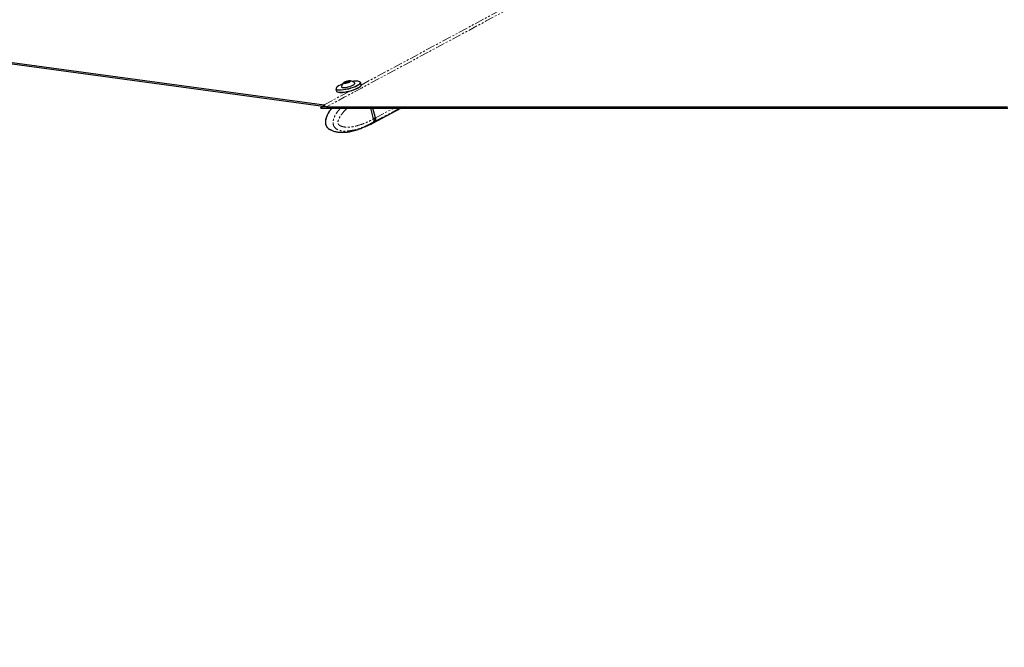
# Paper-space layout 'Inground Anchor' of a CAD drawing. Header units: millimetres. Extents: x 262 to 9484, y 125 to 8141.
# Tile 13 of 53: x 948 to 1624, y 2564 to 2995. Entities that reach past the tile are written whole.
import ezdxf

# ---------------------------------------------------------------- set-up
doc = ezdxf.new("R2010")
doc.units = ezdxf.units.MM
doc.linetypes.add('PHANTOM', pattern=[12.7, 6.35, -1.27, 1.27, -1.27, 1.27, -1.27])
doc.layers.add('COMPONENT_GEOMETRY', color=7, linetype='Continuous')
doc.styles.add('SLDTEXTSTYLE0', font='TXT', dxfattribs={"width": 0.75})
doc.dimstyles.new('SLDDIMSTYLE0', dxfattribs={"dimtxt": 50, "dimasz": 3.302, "dimexe": 0, "dimexo": 0.0625, "dimgap": 12.5, "dimtad": 0, "dimtih": 1, "dimtoh": 1, "dimdec": 0, "dimrnd": 1e-09, "dimzin": 12, "dimdsep": 46, "dimtxsty": 'SLDTEXTSTYLE0', "dimsah": 1, "dimcen": 0.09, "dimadec": 0, "dimazin": 3, "dimtfac": 1, "dimtdec": 0, "dimtofl": 0, "dimtmove": 0, "dimatfit": 3, "dimfxl": 1, "dimfrac": 2, "dimtolj": 1, "dimtzin": 12, "dimarcsym": 0})

# ---------------------------------------------------------------- blocks, each defined once
blk = doc.blocks.new('_D_17')
at = {"layer": 'COMPONENT_GEOMETRY', "color": 7}
for p, q in [((4570.65, 2933.62), (4570.65, 474.94)), ((719.7, 762.67), (719.7, 474.94)), ((719.7, 478.11), (2571.28, 478.11)), ((4570.65, 478.11), (2719.06, 478.11))]:
    blk.add_line(p, q, dxfattribs=at)
for points in [[(719.7, 478.11), (723, 477.6), (723, 478.62)], [(4570.65, 478.11), (4567.34, 478.62), (4567.34, 477.6)]]:
    blk.add_solid(points, dxfattribs=at)
at = {"layer": 'COMPONENT_GEOMETRY', "color": 7, "insert": (2571.28, 502.88), "char_height": 50, "attachment_point": 1, "style": 'SLDTEXTSTYLE0'}
blk.add_mtext('3851', dxfattribs=at)

psp = doc.layouts.new('Inground Anchor')

# ---------------------------------------------------------------- linework, layer by layer
at = {"color": 7, "linetype": 'Continuous', "lineweight": 25}
for p, q in [((764.06, 2988.94), (1156.78, 2935.57)), ((764.41, 2989.82), (1157.45, 2936.4)), ((1165.5, 2947.25), (1165.9, 2945.76)), ((1169.26, 2948.68), (1169.32, 2948.47)), ((1171.62, 2951.62), (1172.13, 2952.17)), ((1172.75, 2951.57), (1171.62, 2951.62)), ((1172.13, 2952.17), (1173.77, 2952.67)), ((1172.29, 2951.59), (1172.13, 2952.17)), ((1174.39, 2952.07), (1172.75, 2951.57)), ((1173.77, 2952.67), (1174.9, 2952.62)), ((1173.97, 2951.94), (1173.77, 2952.67)), ((1174.9, 2952.62), (1174.39, 2952.07)), ((1178.5, 2950.91), (1178.44, 2951.12)), ((1182.81, 2950.26), (1182.41, 2951.75)), ((1169.76, 2944.85), (1169.85, 2944.53)), ((1155.23, 2934.1), (1155.14, 2934.69)), ((1156.05, 2934.1), (1155.23, 2934.1)), ((1158.04, 2936.25), (1157.45, 2936.4)), ((1191.34, 2926.82), (1189.4, 2934.1)), ((1192.54, 2927.5), (1190.78, 2934.1)), ((1190.85, 2923.96), (1209.94, 2934.1)), ((1192.66, 2927.52), (1190.91, 2934.1)), ((1490.71, 2934.1), (1484.93, 2934.1)), ((1191.34, 2926.82), (1191.34, 2926.82)), ((1161.71, 2919.32), (1161.35, 2919.48)), ((1162.35, 2919.04), (1161.71, 2919.32)), ((1182.06, 2919.99), (1180.83, 2919.62)), ((1185.48, 2921.37), (1183.42, 2920.56)), ((1185.79, 2921.5), (1189.48, 2923.23)), ((1185.79, 2921.49), (1185.89, 2921.49)), ((1185.91, 2921.5), (1185.89, 2921.49)), ((1189.53, 2923.26), (1190.65, 2923.86))]:
    psp.add_line(p, q, dxfattribs=at)
at = {"color": 8, "linetype": 'PHANTOM', "lineweight": 18}
for p, q in [((1157.45, 2936.4), (1174.88, 2945.77)), ((1192.46, 2927.42), (1190.69, 2934.1)), ((1192.37, 2925.22), (1209.09, 2934.1)), ((1192.66, 2927.52), (1205.05, 2934.1)), ((1191.34, 2926.82), (1192.46, 2927.42)), ((1191.1, 2924.55), (1191.04, 2924.51)), ((1192.17, 2925.11), (1191.1, 2924.55))]:
    psp.add_line(p, q, dxfattribs=at)
at = {"color": 8, "linetype": 'PHANTOM', "lineweight": 18, "flags": 128}
for points in [[(1182.78, 2950.01), (1920.04, 3346.08), (2019.91, 3399.73), (2119.78, 3453.38), (2219.65, 3507.03), (2319.54, 3560.69), (2376.75, 3591.42)], [(1165.71, 2947.34), (1165.73, 2947.31), (1166.16, 2946.99), (1166.91, 2946.78), (1167.95, 2946.69), (1169.23, 2946.72), (1170.7, 2946.88), (1172.3, 2947.14), (1173.97, 2947.52), (1175.64, 2947.98), (1177.23, 2948.51), (1178.69, 2949.09), (1179.95, 2949.7)], [(1192.54, 2927.5), (1192.54, 2927.49), (1192.54, 2927.48), (1192.52, 2927.46), (1192.5, 2927.44), (1192.46, 2927.42)], [(1189.48, 2923.24), (1190.24, 2923.73), (1191.04, 2924.51)]]:
    psp.add_lwpolyline(points, dxfattribs=at)
at = {"color": 7, "linetype": 'Continuous', "lineweight": 25, "flags": 128}
for points in [[(1180.14, 2949.51), (1178.85, 2948.89), (1177.36, 2948.3), (1175.73, 2947.75), (1174.02, 2947.28), (1172.32, 2946.9), (1170.68, 2946.62), (1169.17, 2946.47), (1167.86, 2946.43), (1166.8, 2946.53), (1166.03, 2946.74), (1165.59, 2947.07), (1165.5, 2947.25)], [(1170.06, 2950.68), (1169.83, 2950.58), (1168.46, 2949.99), (1167.32, 2949.38), (1166.44, 2948.78), (1165.87, 2948.23), (1165.63, 2947.73), (1165.71, 2947.34)], [(1165.9, 2945.76), (1165.99, 2945.57), (1166.43, 2945.24), (1167.2, 2945.03), (1168.26, 2944.93), (1169.57, 2944.97), (1171.07, 2945.12), (1172.71, 2945.4), (1174.42, 2945.78), (1176.13, 2946.26), (1177.76, 2946.8), (1179.25, 2947.39), (1180.54, 2948.01)], [(1180.45, 2947.83), (1179.19, 2947.22), (1177.73, 2946.64), (1176.13, 2946.11), (1174.47, 2945.65), (1172.8, 2945.27), (1171.2, 2945), (1169.73, 2944.85), (1168.45, 2944.82), (1167.41, 2944.91), (1166.66, 2945.12), (1166.56, 2945.17)], [(1169.26, 2948.83), (1169.33, 2948.54), (1169.74, 2948.33), (1170.44, 2948.23)], [(1170.44, 2948.23), (1171.41, 2948.26), (1172.55, 2948.41), (1173.79, 2948.67), (1175.03, 2949.02), (1176.19, 2949.43), (1177.17, 2949.88), (1177.91, 2950.33), (1178.34, 2950.75), (1178.45, 2951.11), (1178.36, 2951.26)], [(1171.56, 2951.28), (1172.28, 2951.32), (1173.15, 2951.48), (1174.04, 2951.74), (1174.81, 2952.05), (1175.34, 2952.37), (1175.56, 2952.66), (1175.43, 2952.86), (1174.96, 2952.95), (1174.24, 2952.91), (1173.37, 2952.75), (1172.49, 2952.5), (1171.72, 2952.18), (1171.18, 2951.86), (1170.96, 2951.58), (1171.1, 2951.37), (1171.56, 2951.28)], [(1182.19, 2951.74), (1182.17, 2951.87), (1181.91, 2952.25), (1181.31, 2952.51), (1180.42, 2952.66), (1179.25, 2952.69), (1177.87, 2952.6), (1176.75, 2952.45)], [(1182.41, 2951.75), (1182.42, 2951.74), (1182.34, 2951.27), (1181.93, 2950.72), (1181.18, 2950.13), (1180.14, 2949.51)], [(1180.54, 2948.01), (1181.58, 2948.63), (1182.32, 2949.23), (1182.74, 2949.77), (1182.81, 2950.24), (1182.81, 2950.26)], [(1155.14, 2934.69), (1156.54, 2935.44), (1158.04, 2936.25)], [(1155.23, 2934.1), (1157.17, 2934.1), (1164.93, 2934.1), (1168.8, 2934.1), (1176.56, 2934.1), (1180.44, 2934.1), (1188.2, 2934.1), (1192.08, 2934.1), (1195.96, 2934.1), (1203.72, 2934.1), (1207.6, 2934.1), (1215.36, 2934.1), (1219.24, 2934.1), (1227, 2934.1), (1230.87, 2934.1), (1238.63, 2934.1), (1242.51, 2934.1), (1246.39, 2934.1), (1254.15, 2934.1), (1258.03, 2934.1), (1265.79, 2934.1), (1269.67, 2934.1), (1277.43, 2934.1), (1281.31, 2934.1), (1285.19, 2934.1), (1292.94, 2934.1), (1296.82, 2934.1), (1304.58, 2934.1), (1308.46, 2934.1), (1316.22, 2934.1), (1320.1, 2934.1), (1323.98, 2934.1), (1331.74, 2934.1), (1335.62, 2934.1), (1343.38, 2934.1), (1347.26, 2934.1), (1355.02, 2934.1), (1358.89, 2934.1), (1362.77, 2934.1), (1370.53, 2934.1), (1374.41, 2934.1), (1382.17, 2934.1), (1386.05, 2934.1), (1393.81, 2934.1), (1397.69, 2934.1), (1405.45, 2934.1), (1409.33, 2934.1), (1413.21, 2934.1), (1420.96, 2934.1), (1424.84, 2934.1), (1432.6, 2934.1), (1436.48, 2934.1), (1444.24, 2934.1), (1448.12, 2934.1), (1452, 2934.1), (1459.76, 2934.1), (1463.64, 2934.1), (1471.4, 2934.1), (1475.28, 2934.1), (1483.04, 2934.1), (1486.91, 2934.1), (1490.79, 2934.1), (1498.55, 2934.1), (1502.43, 2934.1), (1510.19, 2934.1), (1514.07, 2934.1), (1521.83, 2934.1), (1525.71, 2934.1), (1529.59, 2934.1), (1537.35, 2934.1), (1541.23, 2934.1), (1548.98, 2934.1), (1552.86, 2934.1), (1560.62, 2934.1), (1564.5, 2934.1), (1572.26, 2934.1), (1576.14, 2934.1), (1580.02, 2934.1), (1587.78, 2934.1), (1591.66, 2934.1), (1599.42, 2934.1), (1603.3, 2934.1), (1611.05, 2934.1), (1614.93, 2934.1), (1618.81, 2934.1), (1626.57, 2934.1)], [(1159.03, 2935.08), (1160.97, 2935.08), (1168.73, 2935.08), (1176.49, 2935.08), (1180.37, 2935.08), (1188.12, 2935.08), (1192, 2935.08), (1195.88, 2935.08), (1203.64, 2935.08), (1207.52, 2935.08), (1215.28, 2935.08), (1219.16, 2935.08), (1226.92, 2935.08), (1230.8, 2935.08), (1234.68, 2935.08), (1242.44, 2935.08), (1246.32, 2935.08), (1254.07, 2935.08), (1257.95, 2935.08), (1265.71, 2935.08), (1269.59, 2935.08), (1277.35, 2935.08), (1281.23, 2935.08), (1285.11, 2935.08), (1292.87, 2935.08), (1296.75, 2935.08), (1304.51, 2935.08), (1308.39, 2935.08), (1316.14, 2935.08), (1320.02, 2935.08), (1323.9, 2935.08), (1331.66, 2935.08), (1335.54, 2935.08), (1343.3, 2935.08), (1347.18, 2935.08), (1354.94, 2935.08), (1358.82, 2935.08), (1362.7, 2935.08), (1370.46, 2935.08), (1374.34, 2935.08), (1382.09, 2935.08), (1385.97, 2935.08), (1393.73, 2935.08), (1397.61, 2935.08), (1405.37, 2935.08), (1409.25, 2935.08), (1413.13, 2935.08), (1420.89, 2935.08), (1424.77, 2935.08), (1432.53, 2935.08), (1436.41, 2935.08), (1444.16, 2935.08), (1448.04, 2935.08), (1451.92, 2935.08), (1459.68, 2935.08), (1463.56, 2935.08), (1471.32, 2935.08), (1475.2, 2935.08), (1482.96, 2935.08), (1486.84, 2935.08), (1490.72, 2935.08), (1498.48, 2935.08), (1502.36, 2935.08), (1510.11, 2935.08), (1513.99, 2935.08), (1521.75, 2935.08), (1525.63, 2935.08), (1529.51, 2935.08), (1537.27, 2935.08), (1541.15, 2935.08), (1548.91, 2935.08), (1552.79, 2935.08), (1560.55, 2935.08), (1564.43, 2935.08), (1572.18, 2935.08), (1576.06, 2935.08), (1579.94, 2935.08), (1587.7, 2935.08), (1591.58, 2935.08), (1599.34, 2935.08), (1603.22, 2935.08), (1610.98, 2935.08), (1614.86, 2935.08), (1618.74, 2935.08), (1626.5, 2935.08)], [(1303.11, 2934.1), (1299.96, 2934.1), (1296.08, 2934.1), (1292.2, 2934.1), (1284.45, 2934.1), (1280.57, 2934.1), (1279.14, 2934.1)], [(1189.53, 2923.26), (1189.31, 2923.15), (1189.21, 2923.11)], [(1190.65, 2923.86), (1191.37, 2924.33), (1192.17, 2925.11)], [(1190.85, 2923.96), (1191.57, 2924.43), (1192.37, 2925.22)]]:
    psp.add_lwpolyline(points, dxfattribs=at)
at = {"color": 7, "linetype": 'Continuous', "lineweight": 25}
for centre, radius, start, end in [((1174.45, 2947.67), 5.32, 127.46195, 167.30565), ((1174.45, 2947.67), 5.32, 42.49139, 82.33509), ((1178.07, 2953.14), 5.83, 294.14234, 318.99184), ((1190.18, 2926.67), 2.62, 326.35337, 19.02147)]:
    psp.add_arc(centre, radius, start, end, dxfattribs=at)
at = {"color": 8, "linetype": 'PHANTOM', "lineweight": 18}
for centre, radius, start, end in [((1178.92, 2953.07), 3.53, 287.0209, 337.87226), ((1189.99, 2926.56), 2.62, 326.35337, 19.02147)]:
    psp.add_arc(centre, radius, start, end, dxfattribs=at)
for points, knots in [([(2380.97, 3591.66), (2363.38, 3582.19), (2280.92, 3537.77), (2133.35, 3458.55), (1938.51, 3353.84), (1743.64, 3249.15), (1548.77, 3144.46), (1353.9, 3039.77), (1223.99, 2969.97), (1159.03, 2935.08)], [0, 0, 0, 0, 0.043226, 0.202688, 0.36215, 0.521613, 0.681075, 0.840538, 1, 1, 1, 1]), ([(1161.35, 2919.48), (1161.32, 2919.5), (1160.73, 2919.75), (1159.87, 2920.5), (1159.1, 2921.66), (1158.66, 2922.76), (1158.43, 2924.06), (1158.56, 2926.01), (1159.19, 2928.29), (1160.31, 2930.66), (1161.53, 2932.64), (1162.38, 2933.69), (1162.71, 2934.1)], [0, 0, 0, 0, 0.007424, 0.144634, 0.224785, 0.259624, 0.342814, 0.430741, 0.566031, 0.730782, 0.896178, 1, 1, 1, 1]), ([(1191.04, 2924.51), (1191.04, 2924.51), (1189.51, 2923.63), (1185.87, 2921.76), (1180.57, 2919.74), (1175.63, 2918.62), (1171.62, 2918.31), (1168.66, 2918.62), (1166.32, 2919.51), (1164.93, 2920.49), (1164.12, 2921.67), (1163.68, 2922.76), (1163.45, 2924.06), (1163.63, 2926.02), (1164.41, 2928.29), (1165.78, 2930.65), (1167.25, 2932.64), (1168.29, 2933.7), (1168.69, 2934.1)], [0, 0, 0, 0, 0.0000011, 0.1248707, 0.2935732, 0.4146767, 0.5024096, 0.5976594, 0.6389373, 0.688879, 0.7180524, 0.7307333, 0.7610128, 0.7930167, 0.8422596, 0.9015018, 0.9624052, 1, 1, 1, 1]), ([(1173.28, 2934.1), (1172.99, 2933.84), (1171.86, 2932.86), (1170.3, 2931.13), (1168.63, 2928.91), (1167.51, 2926.98), (1166.93, 2925.34), (1166.79, 2924.27), (1166.88, 2923.73), (1167.06, 2923.29), (1167.53, 2922.66), (1168.47, 2922.03), (1170.35, 2921.32), (1172.95, 2921.03), (1176.61, 2921.29), (1181.24, 2922.31), (1186.33, 2924.16), (1189.82, 2926.02), (1191.34, 2926.82)], [0, 0, 0, 0, 0.029076, 0.11139, 0.167195, 0.224037, 0.26133, 0.278767, 0.29042, 0.295313, 0.309963, 0.346148, 0.382105, 0.473871, 0.562617, 0.687945, 0.864686, 1, 1, 1, 1])]:
    psp.add_open_spline(points, degree=3, knots=knots, dxfattribs=at)
at = {"color": 7, "linetype": 'Continuous', "lineweight": 25}
for points, knots in [([(1159.03, 2935.08), (1158.38, 2935.06), (1157.06, 2935.03), (1155.79, 2934.8), (1155.14, 2934.69)], [0, 0, 0, 0, 0.489683, 1, 1, 1, 1]), ([(1162.48, 2934.1), (1162.05, 2933.55), (1161.21, 2932.49), (1160.12, 2930.72), (1159.31, 2929.03), (1158.75, 2927.54), (1158.37, 2926.22), (1158.21, 2924.94), (1158.24, 2923.69), (1158.51, 2922.54), (1158.98, 2921.55), (1159.6, 2920.8), (1160.32, 2920.11), (1160.93, 2919.66), (1161.31, 2919.48), (1161.34, 2919.47)], [0, 0, 0, 0, 0.13615, 0.265039, 0.386469, 0.472, 0.545235, 0.618232, 0.685926, 0.749916, 0.812097, 0.867026, 0.91658, 0.993201, 1, 1, 1, 1]), ([(1191.34, 2926.82), (1191.4, 2926.51), (1191.54, 2925.88), (1191.42, 2925.1), (1191.23, 2924.71), (1191.11, 2924.55), (1191.1, 2924.55)], [0, 0, 0, 0, 0.350295, 0.700583, 0.985927, 1, 1, 1, 1]), ([(1192.22, 2925.15), (1192.3, 2925.26), (1192.5, 2925.55), (1192.58, 2925.93), (1192.62, 2926.16)], [0, 0, 0, 0, 0.3894251, 1, 1, 1, 1]), ([(1192.62, 2926.16), (1192.63, 2926.19), (1192.72, 2926.47), (1192.67, 2926.94), (1192.57, 2927.37), (1192.54, 2927.5)], [0, 0, 0, 0, 0.071781, 0.723912, 1, 1, 1, 1]), ([(1161.73, 2919.36), (1162.14, 2919.13), (1163.05, 2918.63), (1164.39, 2918.24), (1166.09, 2917.85), (1168.16, 2917.59), (1170.69, 2917.55), (1173.46, 2917.78), (1176.6, 2918.34), (1179.14, 2918.94), (1180.6, 2919.48), (1180.85, 2919.57)], [0, 0, 0, 0, 0.061402, 0.139132, 0.190444, 0.306452, 0.443021, 0.574741, 0.744439, 0.956663, 1, 1, 1, 1]), ([(1182.06, 2919.99), (1182.21, 2920.05), (1182.52, 2920.19), (1182.98, 2920.39), (1183.27, 2920.51), (1183.4, 2920.56), (1183.42, 2920.56)], [0, 0, 0, 0, 0.3195325, 0.6395896, 0.9470966, 1, 1, 1, 1]), ([(1185.48, 2921.37), (1185.58, 2921.41), (1185.78, 2921.49), (1185.92, 2921.53), (1185.91, 2921.52), (1185.91, 2921.51)], [0, 0, 0, 0, 0.393076, 0.78542, 1, 1, 1, 1]), ([(1185.79, 2921.49), (1185.78, 2921.49), (1185.73, 2921.48), (1185.59, 2921.42), (1185.48, 2921.37)], [0, 0, 0, 0, 0.15454, 1, 1, 1, 1])]:
    psp.add_open_spline(points, degree=3, knots=knots, dxfattribs=at)

# ---------------------------------------------------------------- dimensions: what is measured, and where the dimension line sits
at = {"layer": 'COMPONENT_GEOMETRY', "color": 7}
dim = psp.add_linear_dim(base=(4570.65, 478.11), p1=(719.7, 763.94), p2=(4570.65, 2934.89), angle=0, dimstyle='SLDDIMSTYLE0', dxfattribs=at)
dim.commit()
dim.dimension.update_dxf_attribs({"geometry": '_D_17', "text_midpoint": (2645.17, 478.11), "dimtype": 160})

doc.saveas('drawing.dxf')
